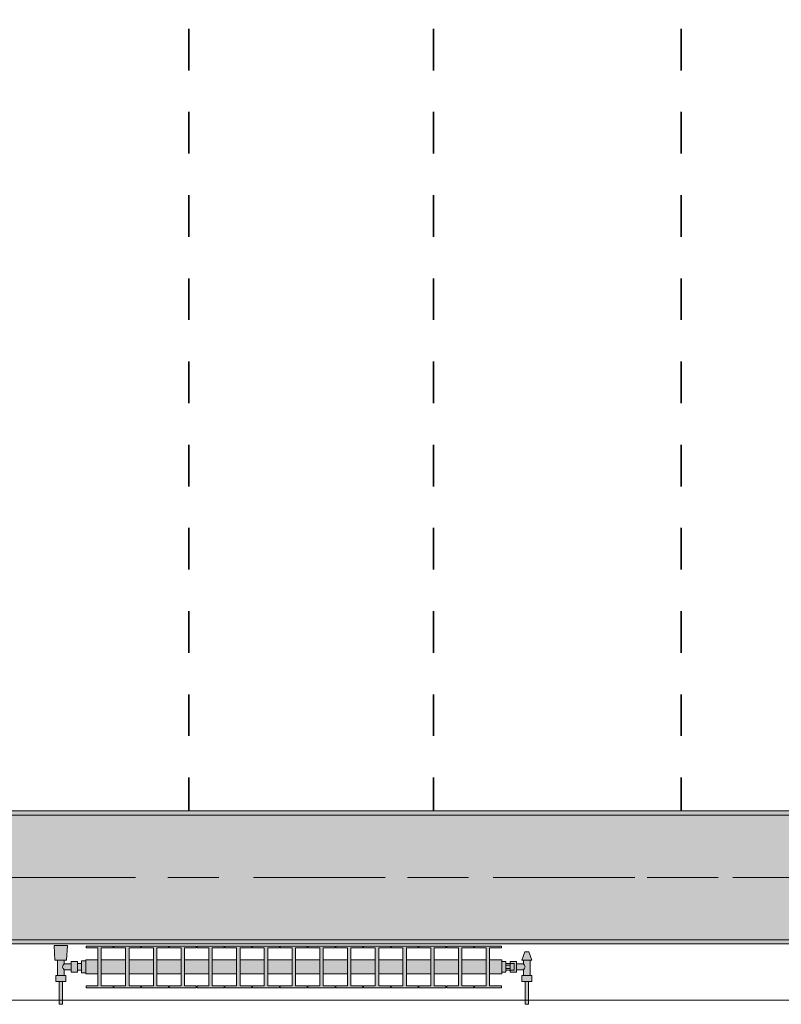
# Model space of a CAD drawing. Header units: metres. Extents: x -3.6 to 84.5, y -11 to 16.8.
# Tile 145 of 225: x 37.6 to 39.4, y 0.2 to 2.6. Entities that reach past the tile are written whole.
import ezdxf

# ---------------------------------------------------------------- set-up
doc = ezdxf.new("R2010")
doc.units = ezdxf.units.M
doc.header["$MEASUREMENT"] = 0
doc.linetypes.add('Achse', pattern=[0.2, 0.1, -0.05, 0, -0.05])
doc.linetypes.add('Strichlinie doppelt', pattern=[0.546806, 0.264583, -0.105833, 0.070556, -0.105833])
for name, color, linetype in [('155 - Bemaßung_ Beschriftung.Ausbau - Deckenelemente', 7, 'Continuous'), ('451 - Universal.Achsen Raster', 7, 'Continuous'), ('604 - Struktur.Wand Aussen', 7, 'Continuous'), ('608 - Struktur.Träger', 7, 'Continuous'), ('801 - HKLSE.Heizung_ Klima_ Lüftung', 7, 'Continuous')]:
    doc.layers.add(name, color=color, linetype=linetype)
pattern_1 = [(45, (0, 0), (-0.01767767, 0.01767767), [0, -0.025])]

msp = doc.modelspace()

# ---------------------------------------------------------------- hatches: boundary and pattern name
at = {"layer": '608 - Struktur.Träger', "linetype": 'Continuous', "lineweight": 0, "true_color": 0x000000}
h = msp.add_hatch(dxfattribs=at)
h.set_pattern_fill('Beton__Stahlbeton_0001', color=18, style=0, pattern_type=2)
h.set_pattern_definition([(45, (0, 0), (-0.08485281, 0.08485281), []), (45, (-0.04243, 0.04243), (-0.08485281, 0.08485281), [0.09, -0.03])])
h.paths.add_polyline_path([(0.69, 0.7), (0.38, 0.7), (0.38, 0.4), (0.69, 0.4), (3.97, 0.4), (4.29, 0.4), (7.57, 0.4), (7.89, 0.4), (11.17, 0.4), (11.49, 0.4), (14.77, 0.4), (15.09, 0.4), (18.37, 0.4), (18.69, 0.4), (21.97, 0.4), (22.29, 0.4), (25.57, 0.4), (25.89, 0.4), (29.17, 0.4), (29.49, 0.4), (32.77, 0.4), (33.09, 0.4), (36.37, 0.4), (36.69, 0.4), (39.97, 0.4), (40.29, 0.4), (43.57, 0.4), (43.89, 0.4), (47.17, 0.4), (47.49, 0.4), (50.77, 0.4), (51.09, 0.4), (51.8, 0.4), (51.97, 0.4), (54.37, 0.4), (54.69, 0.4), (57.97, 0.4), (58.29, 0.4), (61.57, 0.4), (61.88, 0.4), (61.88, 0.7), (61.57, 0.7), (58.29, 0.7), (57.97, 0.7), (54.69, 0.7), (54.37, 0.7), (51.97, 0.7), (51.8, 0.7), (51.09, 0.7), (50.77, 0.7), (47.49, 0.7), (47.16, 0.7), (43.89, 0.7), (43.57, 0.7), (40.29, 0.7), (39.935, 0.7), (36.69, 0.7), (36.37, 0.7), (33.09, 0.7), (32.77, 0.7), (29.49, 0.7), (29.17, 0.7), (25.89, 0.7), (25.57, 0.7), (22.29, 0.7), (21.97, 0.7), (18.69, 0.7), (18.37, 0.7), (15.09, 0.7), (14.77, 0.7), (11.49, 0.7), (11.17, 0.7), (7.89, 0.7), (7.57, 0.7), (4.29, 0.7), (3.97, 0.7)])
h = msp.add_hatch(dxfattribs=at)
h.set_pattern_fill('Gips_0001', color=18, style=0, pattern_type=2)
h.set_pattern_definition(pattern_1)
h.paths.add_polyline_path([(36.69, 0.71), (36.69, 0.7), (39.935, 0.7), (39.935, 0.71)])
h = msp.add_hatch(dxfattribs=at)
h.set_pattern_fill('Gips_0001', color=18, style=0, pattern_type=2)
h.set_pattern_definition(pattern_1)
h.paths.add_polyline_path([(36.69, 0.4), (36.69, 0.39), (39.97, 0.39), (39.97, 0.4)])
at = {"layer": '801 - HKLSE.Heizung_ Klima_ Lüftung', "linetype": 'Continuous', "lineweight": 0, "true_color": 0x3a3a3a}
for points in [[(37.76, 0.3497), (37.75, 0.3497), (37.75, 0.343), (37.74, 0.343), (37.74, 0.348), (37.725, 0.348), (37.725, 0.342), (37.708, 0.342), (37.708, 0.351), (37.714, 0.351), (37.716, 0.386), (37.684, 0.386), (37.686, 0.351), (37.692, 0.351), (37.692, 0.314), (37.688, 0.314), (37.688, 0.3), (37.696, 0.3), (37.696, 0.245), (37.704, 0.245), (37.704, 0.3), (37.712, 0.3), (37.712, 0.314), (37.708, 0.314), (37.708, 0.328), (37.725, 0.328), (37.725, 0.322), (37.74, 0.322), (37.74, 0.327), (37.75, 0.327), (37.75, 0.3203), (37.76, 0.3203)], [(37.76, 0.3183), (37.7892, 0.3183), (37.7892, 0.2892), (37.7608, 0.2892), (37.7608, 0.285), (37.8258, 0.285), (37.8258, 0.2892), (37.7975, 0.2892), (37.7975, 0.3183), (37.8558, 0.3183), (37.8558, 0.2892), (37.8275, 0.2892), (37.8275, 0.285), (37.8925, 0.285), (37.8925, 0.2892), (37.8642, 0.2892), (37.8642, 0.3183), (37.9225, 0.3183), (37.9225, 0.2892), (37.8942, 0.2892), (37.8942, 0.285), (37.9592, 0.285), (37.9592, 0.2892), (37.9308, 0.2892), (37.9308, 0.3183), (37.9892, 0.3183), (37.9892, 0.2892), (37.9608, 0.2892), (37.9608, 0.285), (38.0258, 0.285), (38.0258, 0.2892), (37.9975, 0.2892), (37.9975, 0.3183), (38.0558, 0.3183), (38.0558, 0.2892), (38.0275, 0.2892), (38.0275, 0.285), (38.0925, 0.285), (38.0925, 0.2892), (38.0642, 0.2892), (38.0642, 0.3183), (38.1225, 0.3183), (38.1225, 0.2892), (38.0942, 0.2892), (38.0942, 0.285), (38.1592, 0.285), (38.1592, 0.2892), (38.1308, 0.2892), (38.1308, 0.3183), (38.1892, 0.3183), (38.1892, 0.2892), (38.1608, 0.2892), (38.1608, 0.285), (38.2258, 0.285), (38.2258, 0.2892), (38.1975, 0.2892), (38.1975, 0.3183), (38.2558, 0.3183), (38.2558, 0.2892), (38.2275, 0.2892), (38.2275, 0.285), (38.2925, 0.285), (38.2925, 0.2892), (38.2642, 0.2892), (38.2642, 0.3183), (38.3225, 0.3183), (38.3225, 0.2892), (38.2942, 0.2892), (38.2942, 0.285), (38.3592, 0.285), (38.3592, 0.2892), (38.3308, 0.2892), (38.3308, 0.3183), (38.3892, 0.3183), (38.3892, 0.2892), (38.3608, 0.2892), (38.3608, 0.285), (38.4258, 0.285), (38.4258, 0.2892), (38.3975, 0.2892), (38.3975, 0.3183), (38.4558, 0.3183), (38.4558, 0.2892), (38.4275, 0.2892), (38.4275, 0.285), (38.4925, 0.285), (38.4925, 0.2892), (38.4642, 0.2892), (38.4642, 0.3183), (38.5225, 0.3183), (38.5225, 0.2892), (38.4942, 0.2892), (38.4942, 0.285), (38.5592, 0.285), (38.5592, 0.2892), (38.5308, 0.2892), (38.5308, 0.3183), (38.5892, 0.3183), (38.5892, 0.2892), (38.5608, 0.2892), (38.5608, 0.285), (38.6258, 0.285), (38.6258, 0.2892), (38.5975, 0.2892), (38.5975, 0.3183), (38.6558, 0.3183), (38.6558, 0.2892), (38.6275, 0.2892), (38.6275, 0.285), (38.6925, 0.285), (38.6925, 0.2892), (38.6642, 0.2892), (38.6642, 0.3183), (38.7225, 0.3183), (38.7225, 0.2892), (38.6942, 0.2892), (38.6942, 0.285), (38.7592, 0.285), (38.7592, 0.2892), (38.7308, 0.2892), (38.7308, 0.3183), (38.76, 0.3183), (38.76, 0.3517), (38.7308, 0.3517), (38.7308, 0.3808), (38.7592, 0.3808), (38.7592, 0.385), (38.6942, 0.385), (38.6942, 0.3808), (38.7225, 0.3808), (38.7225, 0.3517), (38.6642, 0.3517), (38.6642, 0.3808), (38.6925, 0.3808), (38.6925, 0.385), (38.6275, 0.385), (38.6275, 0.3808), (38.6558, 0.3808), (38.6558, 0.3517), (38.5975, 0.3517), (38.5975, 0.3808), (38.6258, 0.3808), (38.6258, 0.385), (38.5608, 0.385), (38.5608, 0.3808), (38.5892, 0.3808), (38.5892, 0.3517), (38.5308, 0.3517), (38.5308, 0.3808), (38.5592, 0.3808), (38.5592, 0.385), (38.4942, 0.385), (38.4942, 0.3808), (38.5225, 0.3808), (38.5225, 0.3517), (38.4642, 0.3517), (38.4642, 0.3808), (38.4925, 0.3808), (38.4925, 0.385), (38.4275, 0.385), (38.4275, 0.3808), (38.4558, 0.3808), (38.4558, 0.3517), (38.3975, 0.3517), (38.3975, 0.3808), (38.4258, 0.3808), (38.4258, 0.385), (38.3608, 0.385), (38.3608, 0.3808), (38.3892, 0.3808), (38.3892, 0.3517), (38.3308, 0.3517), (38.3308, 0.3808), (38.3592, 0.3808), (38.3592, 0.385), (38.2942, 0.385), (38.2942, 0.3808), (38.3225, 0.3808), (38.3225, 0.3517), (38.2642, 0.3517), (38.2642, 0.3808), (38.2925, 0.3808), (38.2925, 0.385), (38.2275, 0.385), (38.2275, 0.3808), (38.2558, 0.3808), (38.2558, 0.3517), (38.1975, 0.3517), (38.1975, 0.3808), (38.2258, 0.3808), (38.2258, 0.385), (38.1608, 0.385), (38.1608, 0.3808), (38.1892, 0.3808), (38.1892, 0.3517), (38.1308, 0.3517), (38.1308, 0.3808), (38.1592, 0.3808), (38.1592, 0.385), (38.0942, 0.385), (38.0942, 0.3808), (38.1225, 0.3808), (38.1225, 0.3517), (38.0642, 0.3517), (38.0642, 0.3808), (38.0925, 0.3808), (38.0925, 0.385), (38.0275, 0.385), (38.0275, 0.3808), (38.0558, 0.3808), (38.0558, 0.3517), (37.9975, 0.3517), (37.9975, 0.3808), (38.0258, 0.3808), (38.0258, 0.385), (37.9608, 0.385), (37.9608, 0.3808), (37.9892, 0.3808), (37.9892, 0.3517), (37.9308, 0.3517), (37.9308, 0.3808), (37.9592, 0.3808), (37.9592, 0.385), (37.8942, 0.385), (37.8942, 0.3808), (37.9225, 0.3808), (37.9225, 0.3517), (37.8642, 0.3517), (37.8642, 0.3808), (37.8925, 0.3808), (37.8925, 0.385), (37.8275, 0.385), (37.8275, 0.3808), (37.8558, 0.3808), (37.8558, 0.3517), (37.7975, 0.3517), (37.7975, 0.3808), (37.8258, 0.3808), (37.8258, 0.385), (37.7608, 0.385), (37.7608, 0.3808), (37.7892, 0.3808), (37.7892, 0.3517), (37.76, 0.3517)], [(38.76, 0.348), (38.76, 0.322), (38.77, 0.322), (38.77, 0.327), (38.78, 0.327), (38.78, 0.322), (38.795, 0.322), (38.795, 0.328), (38.812, 0.328), (38.812, 0.314), (38.808, 0.314), (38.808, 0.3), (38.816, 0.3), (38.816, 0.245), (38.824, 0.245), (38.824, 0.3), (38.832, 0.3), (38.832, 0.314), (38.828, 0.314), (38.828, 0.351), (38.832, 0.351), (38.825, 0.371), (38.815, 0.371), (38.808, 0.351), (38.812, 0.351), (38.812, 0.342), (38.795, 0.342), (38.795, 0.348), (38.78, 0.348), (38.78, 0.343), (38.77, 0.343), (38.77, 0.348)]]:
    msp.add_hatch(color=250, dxfattribs=at).paths.add_polyline_path(points)

# ---------------------------------------------------------------- linework, layer by layer
at = {"layer": '155 - Bemaßung_ Beschriftung.Ausbau - Deckenelemente', "color": 7, "linetype": 'Achse', "lineweight": 35}
for p, q in [((38.008, 5.19), (38.008, 0.71)), ((38.596, 5.19), (38.596, 0.71)), ((39.191, 5.19), (39.191, 0.71))]:
    msp.add_line(p, q, dxfattribs=at)
at = {"layer": '451 - Universal.Achsen Raster', "color": 160, "linetype": 'Strichlinie doppelt', "lineweight": 9, "true_color": 0x3232ff}
msp.add_line((64.935, 0.55), (-3.175, 0.55), dxfattribs=at)
at = {"layer": '604 - Struktur.Wand Aussen', "color": 7, "linetype": 'Continuous', "lineweight": 13}
msp.add_line((39.54, 0.255), (37.14, 0.255), dxfattribs=at)
at = {"layer": '608 - Struktur.Träger', "color": 7, "linetype": 'Continuous', "lineweight": 13}
for p, q in [((0.38, 0.71), (61.88, 0.71)), ((39.935, 0.7), (36.69, 0.7)), ((0.38, 0.39), (61.88, 0.39))]:
    msp.add_line(p, q, dxfattribs=at)
at = {"layer": '608 - Struktur.Träger', "color": 7, "linetype": 'Continuous', "lineweight": 5}
for p, q in [((39.935, 0.71), (36.69, 0.71)), ((39.97, 0.39), (36.69, 0.39))]:
    msp.add_line(p, q, dxfattribs=at)
at = {"layer": '608 - Struktur.Träger', "color": 7, "linetype": 'Achse', "lineweight": 9}
msp.add_line((0.38, 0.55), (61.88, 0.55), dxfattribs=at)
at = {"layer": '608 - Struktur.Träger', "color": 7, "linetype": 'Continuous', "lineweight": 13, "flags": 128}
msp.add_lwpolyline([(54.69, 0.4), (54.37, 0.4), (51.97, 0.4), (51.8, 0.4), (51.09, 0.4), (50.77, 0.4), (47.49, 0.4), (47.17, 0.4), (43.89, 0.4), (43.57, 0.4), (40.29, 0.4), (39.97, 0.4), (36.69, 0.4), (36.37, 0.4), (33.09, 0.4), (32.77, 0.4), (29.49, 0.4), (29.17, 0.4), (25.89, 0.4), (25.57, 0.4), (22.29, 0.4), (21.97, 0.4), (18.69, 0.4), (18.37, 0.4)], dxfattribs=at)
at = {"layer": '801 - HKLSE.Heizung_ Klima_ Lüftung', "color": 7, "linetype": 'Continuous', "lineweight": 5, "true_color": 0xebebeb}
for p, q in [((37.6887, 0.386), (37.684, 0.386)), ((37.684, 0.386), (37.6887, 0.386)), ((37.686, 0.351), (37.684, 0.386)), ((37.7, 0.386), (37.6887, 0.386)), ((37.6887, 0.386), (37.7, 0.386)), ((37.7113, 0.386), (37.7, 0.386)), ((37.7, 0.386), (37.7113, 0.386)), ((37.7113, 0.386), (37.716, 0.386)), ((37.716, 0.386), (37.7113, 0.386)), ((37.714, 0.351), (37.716, 0.386)), ((37.7608, 0.385), (37.8258, 0.385)), ((37.7608, 0.3808), (37.7608, 0.385)), ((37.7608, 0.385), (37.8258, 0.385)), ((37.7608, 0.3808), (37.7608, 0.385)), ((37.7892, 0.3808), (37.7608, 0.3808)), ((37.7892, 0.2892), (37.7892, 0.3808)), ((37.8258, 0.3808), (37.7975, 0.3808)), ((37.7975, 0.3808), (37.7975, 0.2892)), ((37.8258, 0.385), (37.8258, 0.3808)), ((37.8275, 0.385), (37.8925, 0.385)), ((37.8275, 0.3808), (37.8275, 0.385)), ((37.8275, 0.385), (37.8925, 0.385)), ((37.8275, 0.3808), (37.8275, 0.385)), ((37.8558, 0.3808), (37.8275, 0.3808)), ((37.8558, 0.2892), (37.8558, 0.3808)), ((37.8925, 0.3808), (37.8642, 0.3808)), ((37.8642, 0.3808), (37.8642, 0.2892)), ((37.8925, 0.385), (37.8925, 0.3808)), ((37.8925, 0.385), (37.8925, 0.3808)), ((37.8942, 0.385), (37.9592, 0.385)), ((37.8942, 0.385), (37.9592, 0.385)), ((37.8942, 0.3808), (37.8942, 0.385)), ((37.9225, 0.3808), (37.8942, 0.3808)), ((37.9225, 0.2892), (37.9225, 0.3808)), ((37.9592, 0.3808), (37.9308, 0.3808)), ((37.9308, 0.3808), (37.9308, 0.2892)), ((37.9592, 0.385), (37.9592, 0.3808)), ((37.9592, 0.385), (37.9592, 0.3808)), ((37.9608, 0.385), (38.0258, 0.385)), ((37.9608, 0.385), (38.0258, 0.385)), ((37.9608, 0.3808), (37.9608, 0.385)), ((37.9892, 0.3808), (37.9608, 0.3808)), ((37.9892, 0.2892), (37.9892, 0.3808)), ((38.0258, 0.3808), (37.9975, 0.3808)), ((37.9975, 0.3808), (37.9975, 0.2892)), ((38.0258, 0.385), (38.0258, 0.3808)), ((38.0275, 0.385), (38.0925, 0.385)), ((38.0275, 0.3808), (38.0275, 0.385)), ((38.0275, 0.385), (38.0925, 0.385)), ((38.0275, 0.3808), (38.0275, 0.385)), ((38.0558, 0.3808), (38.0275, 0.3808)), ((38.0558, 0.2892), (38.0558, 0.3808)), ((38.0925, 0.3808), (38.0642, 0.3808)), ((38.0642, 0.3808), (38.0642, 0.2892)), ((38.0925, 0.385), (38.0925, 0.3808)), ((38.0925, 0.385), (38.0925, 0.3808)), ((38.0942, 0.385), (38.1592, 0.385)), ((38.0942, 0.385), (38.1592, 0.385)), ((38.0942, 0.3808), (38.0942, 0.385)), ((38.1225, 0.3808), (38.0942, 0.3808)), ((38.1225, 0.2892), (38.1225, 0.3808)), ((38.1592, 0.3808), (38.1308, 0.3808)), ((38.1308, 0.3808), (38.1308, 0.2892)), ((38.1592, 0.385), (38.1592, 0.3808)), ((38.1608, 0.385), (38.2258, 0.385)), ((38.1608, 0.3808), (38.1608, 0.385)), ((38.1608, 0.385), (38.2258, 0.385)), ((38.1608, 0.3808), (38.1608, 0.385)), ((38.1892, 0.3808), (38.1608, 0.3808)), ((38.1892, 0.2892), (38.1892, 0.3808)), ((38.2258, 0.3808), (38.1975, 0.3808)), ((38.1975, 0.3808), (38.1975, 0.2892)), ((38.2258, 0.385), (38.2258, 0.3808)), ((38.2275, 0.385), (38.2925, 0.385)), ((38.2275, 0.385), (38.2925, 0.385)), ((38.2275, 0.3808), (38.2275, 0.385)), ((38.2558, 0.3808), (38.2275, 0.3808)), ((38.2558, 0.2892), (38.2558, 0.3808)), ((38.2925, 0.3808), (38.2642, 0.3808)), ((38.2642, 0.3808), (38.2642, 0.2892)), ((38.2925, 0.385), (38.2925, 0.3808)), ((38.2925, 0.385), (38.2925, 0.3808)), ((38.2942, 0.385), (38.3592, 0.385)), ((38.2942, 0.385), (38.3592, 0.385)), ((38.2942, 0.3808), (38.2942, 0.385)), ((38.3225, 0.3808), (38.2942, 0.3808)), ((38.3225, 0.2892), (38.3225, 0.3808)), ((38.3592, 0.3808), (38.3308, 0.3808)), ((38.3308, 0.3808), (38.3308, 0.2892)), ((38.3592, 0.385), (38.3592, 0.3808)), ((38.3592, 0.385), (38.3592, 0.3808)), ((38.3608, 0.385), (38.4258, 0.385)), ((38.3608, 0.3808), (38.3608, 0.385)), ((38.3608, 0.385), (38.4258, 0.385)), ((38.3608, 0.3808), (38.3608, 0.385)), ((38.3892, 0.3808), (38.3608, 0.3808)), ((38.3892, 0.2892), (38.3892, 0.3808)), ((38.4258, 0.3808), (38.3975, 0.3808)), ((38.3975, 0.3808), (38.3975, 0.2892)), ((38.4258, 0.385), (38.4258, 0.3808)), ((38.4275, 0.385), (38.4925, 0.385)), ((38.4275, 0.385), (38.4925, 0.385)), ((38.4275, 0.3808), (38.4275, 0.385)), ((38.4558, 0.3808), (38.4275, 0.3808)), ((38.4558, 0.2892), (38.4558, 0.3808)), ((38.4925, 0.3808), (38.4642, 0.3808)), ((38.4642, 0.3808), (38.4642, 0.2892)), ((38.4925, 0.385), (38.4925, 0.3808)), ((38.4942, 0.385), (38.5592, 0.385)), ((38.4942, 0.385), (38.5592, 0.385)), ((38.4942, 0.3808), (38.4942, 0.385)), ((38.5225, 0.3808), (38.4942, 0.3808)), ((38.5225, 0.2892), (38.5225, 0.3808)), ((38.5592, 0.3808), (38.5308, 0.3808)), ((38.5308, 0.3808), (38.5308, 0.2892)), ((38.5592, 0.385), (38.5592, 0.3808)), ((38.5592, 0.385), (38.5592, 0.3808)), ((38.5608, 0.385), (38.6258, 0.385)), ((38.5608, 0.3808), (38.5608, 0.385)), ((38.5608, 0.385), (38.6258, 0.385)), ((38.5608, 0.3808), (38.5608, 0.385)), ((38.5892, 0.3808), (38.5608, 0.3808)), ((38.5892, 0.2892), (38.5892, 0.3808)), ((38.6258, 0.3808), (38.5975, 0.3808)), ((38.5975, 0.3808), (38.5975, 0.2892)), ((38.6258, 0.385), (38.6258, 0.3808)), ((38.6275, 0.385), (38.6925, 0.385)), ((38.6275, 0.3808), (38.6275, 0.385)), ((38.6275, 0.385), (38.6925, 0.385)), ((38.6275, 0.3808), (38.6275, 0.385)), ((38.6558, 0.3808), (38.6275, 0.3808)), ((38.6558, 0.2892), (38.6558, 0.3808)), ((38.6925, 0.3808), (38.6642, 0.3808)), ((38.6642, 0.3808), (38.6642, 0.2892)), ((38.6925, 0.385), (38.6925, 0.3808)), ((38.6925, 0.385), (38.6925, 0.3808)), ((38.6942, 0.385), (38.7592, 0.385)), ((38.6942, 0.3808), (38.6942, 0.385)), ((38.6942, 0.385), (38.7592, 0.385)), ((38.6942, 0.3808), (38.6942, 0.385)), ((38.7225, 0.3808), (38.6942, 0.3808)), ((38.7225, 0.2892), (38.7225, 0.3808)), ((38.7592, 0.3808), (38.7308, 0.3808)), ((38.7308, 0.3808), (38.7308, 0.2892)), ((38.7592, 0.385), (38.7592, 0.3808)), ((38.808, 0.351), (38.815, 0.371)), ((38.815, 0.371), (38.8165, 0.371)), ((38.8165, 0.371), (38.82, 0.371)), ((38.82, 0.371), (38.8235, 0.371)), ((38.8235, 0.371), (38.825, 0.371)), ((38.832, 0.351), (38.825, 0.371)), ((37.6901, 0.351), (37.686, 0.351)), ((37.7, 0.351), (37.6901, 0.351)), ((37.692, 0.314), (37.692, 0.351)), ((37.7099, 0.351), (37.7, 0.351)), ((37.7039, 0.335), (37.7053, 0.3379)), ((37.7053, 0.3321), (37.7039, 0.335)), ((37.7058, 0.3389), (37.7063, 0.3399)), ((37.7063, 0.3399), (37.708, 0.342)), ((37.708, 0.342), (37.708, 0.351)), ((37.708, 0.342), (37.725, 0.342)), ((37.714, 0.351), (37.7099, 0.351)), ((37.725, 0.3415), (37.725, 0.348)), ((37.725, 0.348), (37.74, 0.348)), ((37.725, 0.3285), (37.725, 0.3415)), ((37.74, 0.3415), (37.74, 0.348)), ((37.74, 0.343), (37.75, 0.343)), ((37.74, 0.3285), (37.74, 0.3415)), ((37.75, 0.335), (37.75, 0.3497)), ((37.75, 0.3497), (37.76, 0.3497)), ((37.75, 0.3497), (37.76, 0.3497)), ((37.75, 0.335), (37.75, 0.3497)), ((37.75, 0.3497), (37.76, 0.3497)), ((37.75, 0.3497), (37.76, 0.3497)), ((37.75, 0.3407), (37.75, 0.343)), ((37.75, 0.335), (37.75, 0.3407)), ((37.75, 0.3203), (37.75, 0.335)), ((37.75, 0.3203), (37.75, 0.335)), ((37.75, 0.3293), (37.75, 0.335)), ((37.76, 0.3468), (37.76, 0.3517)), ((37.76, 0.3517), (37.7892, 0.3517)), ((37.76, 0.335), (37.76, 0.3468)), ((37.76, 0.3232), (37.76, 0.335)), ((37.7975, 0.3517), (37.8558, 0.3517)), ((37.8642, 0.3517), (37.9225, 0.3517)), ((37.9308, 0.3517), (37.9892, 0.3517)), ((37.9975, 0.3517), (38.0558, 0.3517)), ((38.0642, 0.3517), (38.1225, 0.3517)), ((38.1308, 0.3517), (38.1892, 0.3517)), ((38.1975, 0.3517), (38.2558, 0.3517)), ((38.2642, 0.3517), (38.3225, 0.3517)), ((38.3308, 0.3517), (38.3892, 0.3517)), ((38.3975, 0.3517), (38.4558, 0.3517)), ((38.4642, 0.3517), (38.5225, 0.3517)), ((38.5308, 0.3517), (38.5892, 0.3517)), ((38.5975, 0.3517), (38.6558, 0.3517)), ((38.6642, 0.3517), (38.7225, 0.3517)), ((38.7308, 0.3517), (38.76, 0.3517)), ((38.76, 0.3468), (38.76, 0.3517)), ((38.76, 0.348), (38.77, 0.348)), ((38.76, 0.348), (38.77, 0.348)), ((38.76, 0.348), (38.77, 0.348)), ((38.76, 0.348), (38.77, 0.348)), ((38.76, 0.335), (38.76, 0.3468)), ((38.76, 0.3232), (38.76, 0.335)), ((38.77, 0.335), (38.77, 0.348)), ((38.78, 0.343), (38.77, 0.343)), ((38.77, 0.3393), (38.78, 0.3393)), ((38.77, 0.322), (38.77, 0.335)), ((38.78, 0.3415), (38.78, 0.348)), ((38.78, 0.348), (38.78, 0.343)), ((38.795, 0.348), (38.78, 0.348)), ((38.78, 0.3407), (38.78, 0.343)), ((38.78, 0.343), (38.79, 0.343)), ((38.78, 0.3407), (38.78, 0.343)), ((38.78, 0.3393), (38.78, 0.3415)), ((38.78, 0.335), (38.78, 0.3407)), ((38.78, 0.3393), (38.78, 0.3407)), ((38.78, 0.335), (38.78, 0.3393)), ((38.78, 0.3307), (38.78, 0.335)), ((38.78, 0.3293), (38.78, 0.335)), ((38.79, 0.3407), (38.79, 0.343)), ((38.79, 0.335), (38.79, 0.3407)), ((38.79, 0.3293), (38.79, 0.335)), ((38.795, 0.3415), (38.795, 0.348)), ((38.812, 0.342), (38.795, 0.342)), ((38.795, 0.3285), (38.795, 0.3415)), ((38.808, 0.351), (38.8115, 0.351)), ((38.8115, 0.351), (38.82, 0.351)), ((38.812, 0.342), (38.812, 0.351)), ((38.8137, 0.3399), (38.812, 0.342)), ((38.8142, 0.3389), (38.8137, 0.3399)), ((38.8161, 0.335), (38.8147, 0.3379)), ((38.8147, 0.3321), (38.8161, 0.335)), ((38.82, 0.351), (38.8285, 0.351)), ((38.828, 0.314), (38.828, 0.351)), ((38.8285, 0.351), (38.832, 0.351)), ((37.694, 0.314), (37.688, 0.314)), ((37.688, 0.3), (37.688, 0.314)), ((37.706, 0.314), (37.694, 0.314)), ((37.7063, 0.3301), (37.7058, 0.3311)), ((37.712, 0.314), (37.706, 0.314)), ((37.708, 0.328), (37.7063, 0.3301)), ((37.708, 0.314), (37.708, 0.328)), ((37.708, 0.328), (37.725, 0.328)), ((37.712, 0.3), (37.712, 0.314)), ((37.725, 0.322), (37.725, 0.3285)), ((37.725, 0.322), (37.74, 0.322)), ((37.74, 0.322), (37.74, 0.3285)), ((37.74, 0.327), (37.75, 0.327)), ((37.75, 0.327), (37.75, 0.3293)), ((37.75, 0.3203), (37.76, 0.3203)), ((37.75, 0.3203), (37.76, 0.3203)), ((37.76, 0.3183), (37.76, 0.3232)), ((37.76, 0.3183), (37.7892, 0.3183)), ((37.7975, 0.3183), (37.8558, 0.3183)), ((37.8642, 0.3183), (37.9225, 0.3183)), ((37.9308, 0.3183), (37.9892, 0.3183)), ((37.9975, 0.3183), (38.0558, 0.3183)), ((38.0642, 0.3183), (38.1225, 0.3183)), ((38.1308, 0.3183), (38.1892, 0.3183)), ((38.1975, 0.3183), (38.2558, 0.3183)), ((38.2642, 0.3183), (38.3225, 0.3183)), ((38.3308, 0.3183), (38.3892, 0.3183)), ((38.3975, 0.3183), (38.4558, 0.3183)), ((38.4642, 0.3183), (38.5225, 0.3183)), ((38.5308, 0.3183), (38.5892, 0.3183)), ((38.5975, 0.3183), (38.6558, 0.3183)), ((38.6642, 0.3183), (38.7225, 0.3183)), ((38.7308, 0.3183), (38.76, 0.3183)), ((38.76, 0.3183), (38.76, 0.3232)), ((38.76, 0.322), (38.77, 0.322)), ((38.77, 0.3307), (38.78, 0.3307)), ((38.78, 0.327), (38.77, 0.327)), ((38.78, 0.3285), (38.78, 0.3307)), ((38.78, 0.3293), (38.78, 0.3307)), ((38.78, 0.327), (38.78, 0.3293)), ((38.78, 0.327), (38.78, 0.3293)), ((38.78, 0.322), (38.78, 0.3285)), ((38.78, 0.327), (38.79, 0.327)), ((38.78, 0.327), (38.78, 0.322)), ((38.795, 0.322), (38.78, 0.322)), ((38.79, 0.327), (38.79, 0.3293)), ((38.795, 0.322), (38.795, 0.3285)), ((38.812, 0.328), (38.795, 0.328)), ((38.808, 0.314), (38.814, 0.314)), ((38.808, 0.3), (38.808, 0.314)), ((38.812, 0.328), (38.8137, 0.3301)), ((38.812, 0.314), (38.812, 0.328)), ((38.8137, 0.3301), (38.8142, 0.3311)), ((38.814, 0.314), (38.826, 0.314)), ((38.826, 0.314), (38.832, 0.314)), ((38.832, 0.3), (38.832, 0.314)), ((37.694, 0.3), (37.688, 0.3)), ((37.706, 0.3), (37.694, 0.3)), ((37.696, 0.245), (37.696, 0.3)), ((37.6972, 0.3), (37.696, 0.3)), ((37.7, 0.3), (37.6972, 0.3)), ((37.7028, 0.3), (37.7, 0.3)), ((37.704, 0.3), (37.7028, 0.3)), ((37.704, 0.245), (37.704, 0.3)), ((37.712, 0.3), (37.706, 0.3)), ((37.7608, 0.285), (37.7608, 0.2892)), ((37.7608, 0.285), (37.7608, 0.2892)), ((37.7608, 0.2892), (37.7892, 0.2892)), ((37.8258, 0.285), (37.7608, 0.285)), ((37.7975, 0.2892), (37.8258, 0.2892)), ((37.8258, 0.2892), (37.8258, 0.285)), ((37.8275, 0.285), (37.8275, 0.2892)), ((37.8275, 0.285), (37.8275, 0.2892)), ((37.8275, 0.2892), (37.8558, 0.2892)), ((37.8925, 0.285), (37.8275, 0.285)), ((37.8642, 0.2892), (37.8925, 0.2892)), ((37.8925, 0.2892), (37.8925, 0.285)), ((37.8925, 0.2892), (37.8925, 0.285)), ((37.8942, 0.285), (37.8942, 0.2892)), ((37.8942, 0.2892), (37.9225, 0.2892)), ((37.9592, 0.285), (37.8942, 0.285)), ((37.9308, 0.2892), (37.9592, 0.2892)), ((37.9592, 0.2892), (37.9592, 0.285)), ((37.9592, 0.2892), (37.9592, 0.285)), ((37.9608, 0.285), (37.9608, 0.2892)), ((37.9608, 0.2892), (37.9892, 0.2892)), ((38.0258, 0.285), (37.9608, 0.285)), ((37.9975, 0.2892), (38.0258, 0.2892)), ((38.0258, 0.2892), (38.0258, 0.285)), ((38.0275, 0.285), (38.0275, 0.2892)), ((38.0275, 0.285), (38.0275, 0.2892)), ((38.0275, 0.2892), (38.0558, 0.2892)), ((38.0925, 0.285), (38.0275, 0.285)), ((38.0642, 0.2892), (38.0925, 0.2892)), ((38.0925, 0.2892), (38.0925, 0.285)), ((38.0925, 0.2892), (38.0925, 0.285)), ((38.0942, 0.285), (38.0942, 0.2892)), ((38.0942, 0.2892), (38.1225, 0.2892)), ((38.1592, 0.285), (38.0942, 0.285)), ((38.1308, 0.2892), (38.1592, 0.2892)), ((38.1592, 0.2892), (38.1592, 0.285)), ((38.1608, 0.285), (38.1608, 0.2892)), ((38.1608, 0.285), (38.1608, 0.2892)), ((38.1608, 0.2892), (38.1892, 0.2892)), ((38.2258, 0.285), (38.1608, 0.285)), ((38.1975, 0.2892), (38.2258, 0.2892)), ((38.2258, 0.2892), (38.2258, 0.285)), ((38.2275, 0.285), (38.2275, 0.2892)), ((38.2275, 0.2892), (38.2558, 0.2892)), ((38.2925, 0.285), (38.2275, 0.285)), ((38.2642, 0.2892), (38.2925, 0.2892)), ((38.2925, 0.2892), (38.2925, 0.285)), ((38.2925, 0.2892), (38.2925, 0.285)), ((38.2942, 0.285), (38.2942, 0.2892)), ((38.2942, 0.2892), (38.3225, 0.2892)), ((38.3592, 0.285), (38.2942, 0.285)), ((38.3308, 0.2892), (38.3592, 0.2892)), ((38.3592, 0.2892), (38.3592, 0.285)), ((38.3592, 0.2892), (38.3592, 0.285)), ((38.3608, 0.285), (38.3608, 0.2892)), ((38.3608, 0.285), (38.3608, 0.2892)), ((38.3608, 0.2892), (38.3892, 0.2892)), ((38.4258, 0.285), (38.3608, 0.285)), ((38.3975, 0.2892), (38.4258, 0.2892)), ((38.4258, 0.2892), (38.4258, 0.285)), ((38.4275, 0.285), (38.4275, 0.2892)), ((38.4275, 0.2892), (38.4558, 0.2892)), ((38.4925, 0.285), (38.4275, 0.285)), ((38.4642, 0.2892), (38.4925, 0.2892)), ((38.4925, 0.2892), (38.4925, 0.285)), ((38.4942, 0.285), (38.4942, 0.2892)), ((38.4942, 0.2892), (38.5225, 0.2892)), ((38.5592, 0.285), (38.4942, 0.285)), ((38.5308, 0.2892), (38.5592, 0.2892)), ((38.5592, 0.2892), (38.5592, 0.285)), ((38.5592, 0.2892), (38.5592, 0.285)), ((38.5608, 0.285), (38.5608, 0.2892)), ((38.5608, 0.285), (38.5608, 0.2892)), ((38.5608, 0.2892), (38.5892, 0.2892)), ((38.6258, 0.285), (38.5608, 0.285)), ((38.5975, 0.2892), (38.6258, 0.2892)), ((38.6258, 0.2892), (38.6258, 0.285)), ((38.6275, 0.285), (38.6275, 0.2892)), ((38.6275, 0.285), (38.6275, 0.2892)), ((38.6275, 0.2892), (38.6558, 0.2892)), ((38.6925, 0.285), (38.6275, 0.285)), ((38.6642, 0.2892), (38.6925, 0.2892)), ((38.6925, 0.2892), (38.6925, 0.285)), ((38.6925, 0.2892), (38.6925, 0.285)), ((38.6942, 0.285), (38.6942, 0.2892)), ((38.6942, 0.285), (38.6942, 0.2892)), ((38.6942, 0.2892), (38.7225, 0.2892)), ((38.7592, 0.285), (38.6942, 0.285)), ((38.7308, 0.2892), (38.7592, 0.2892)), ((38.7592, 0.2892), (38.7592, 0.285)), ((38.808, 0.3), (38.814, 0.3)), ((38.814, 0.3), (38.826, 0.3)), ((38.816, 0.245), (38.816, 0.3)), ((38.816, 0.3), (38.8172, 0.3)), ((38.8172, 0.3), (38.82, 0.3)), ((38.82, 0.3), (38.8228, 0.3)), ((38.8228, 0.3), (38.824, 0.3)), ((38.824, 0.245), (38.824, 0.3)), ((38.826, 0.3), (38.832, 0.3)), ((37.6972, 0.245), (37.696, 0.245)), ((37.7, 0.245), (37.6972, 0.245)), ((37.7028, 0.245), (37.7, 0.245)), ((37.704, 0.245), (37.7028, 0.245)), ((38.816, 0.245), (38.8172, 0.245)), ((38.8172, 0.245), (38.82, 0.245)), ((38.82, 0.245), (38.8228, 0.245)), ((38.8228, 0.245), (38.824, 0.245))]:
    msp.add_line(p, q, dxfattribs=at)

doc.saveas('drawing.dxf')
